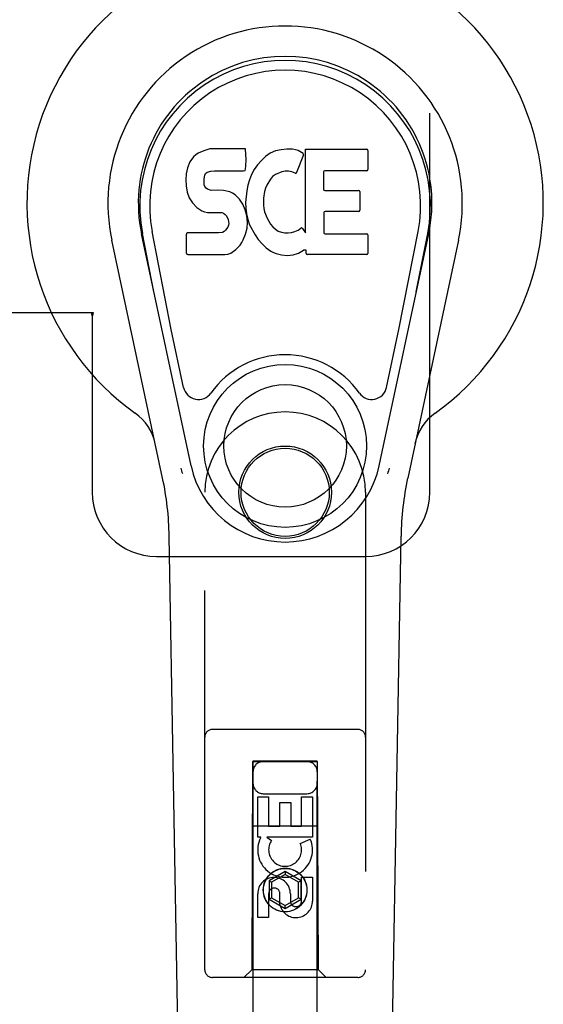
# Model space of a CAD drawing. Header units: inches. Extents: x 0 to 268, y 0 to 174.
# Tile 53 of 79: x 89.36 to 91.4, y 85.16 to 88.99. Entities that reach past the tile are written whole.
import ezdxf

# ---------------------------------------------------------------- set-up
doc = ezdxf.new("R2010")
doc.units = ezdxf.units.IN
doc.header["$LTSCALE"] = 14.749625
doc.header["$MEASUREMENT"] = 0
doc.linetypes.add('HIDDEN', pattern=[0.2, 0.1, -0.1])
doc.layers.add('RIGHTHAND_DOOR_ASSEMBLY', color=7, linetype='CONTINUOUS')

msp = doc.modelspace()

# ---------------------------------------------------------------- linework, layer by layer
at = {"layer": 'RIGHTHAND_DOOR_ASSEMBLY', "color": 8, "linetype": 'HIDDEN'}
for p, q in [((90.9583, 87.1515), (90.9583, 89.4015)), ((89.3278, 87.8515), (89.6488, 87.8515)), ((89.6414, 87.8515), (89.6458, 87.8346)), ((89.6488, 87.8515), (89.6458, 87.8346)), ((89.6458, 87.8346), (89.6458, 87.1515)), ((90.0833, 85.294), (90.0833, 87.1515)), ((90.7083, 87.1515), (90.7083, 85.294)), ((89.8958, 86.9015), (90.7083, 86.9015)), ((90.6783, 86.229), (90.1133, 86.229)), ((90.2693, 86.104), (90.2658, 85.294)), ((90.2693, 86.104), (90.5223, 86.104)), ((90.5208, 86.1057), (90.2708, 86.1057)), ((90.2708, 86.1057), (90.2708, 52.104)), ((90.5208, 86.1026), (90.2708, 86.1026)), ((90.5208, 52.104), (90.5208, 86.1057)), ((90.5258, 85.294), (90.5223, 86.104)), ((90.2892, 85.9661), (90.3316, 85.9661)), ((90.2892, 85.81), (90.2892, 85.9661)), ((90.3108, 85.979), (90.4808, 85.979)), ((90.3316, 85.9661), (90.3316, 85.8526)), ((90.46, 85.9661), (90.5024, 85.9661)), ((90.46, 85.8526), (90.46, 85.9661)), ((90.5024, 85.9661), (90.5024, 85.81)), ((90.3751, 85.9448), (90.4175, 85.9448)), ((90.3751, 85.8526), (90.3751, 85.9448)), ((90.4175, 85.9448), (90.4175, 85.8526)), ((90.2682, 85.854), (90.5233, 85.854)), ((90.3316, 85.8526), (90.3751, 85.8526)), ((90.4175, 85.8526), (90.46, 85.8526)), ((90.3015, 85.81), (90.2892, 85.81)), ((90.2997, 85.8065), (90.3015, 85.81)), ((90.5024, 85.81), (90.3248, 85.81)), ((90.3248, 85.81), (90.3434, 85.797)), ((90.4543, 85.7856), (90.4934, 85.8025)), ((90.3958, 85.6764), (90.3333, 85.6404)), ((90.3958, 85.6649), (90.3433, 85.6346)), ((90.4583, 85.6404), (90.3958, 85.6764)), ((90.3958, 85.6764), (90.3958, 85.6649)), ((90.4483, 85.6346), (90.3958, 85.6649)), ((90.46, 85.6537), (90.5024, 85.6537)), ((90.46, 85.5613), (90.46, 85.6537)), ((90.5024, 85.6537), (90.5024, 85.5613)), ((90.3333, 85.6404), (90.3433, 85.6346)), ((90.3333, 85.6404), (90.3333, 85.5682)), ((90.3433, 85.6346), (90.3433, 85.574)), ((90.4583, 85.6404), (90.4483, 85.6346)), ((90.4483, 85.574), (90.4483, 85.6346)), ((90.4583, 85.5682), (90.4583, 85.6404)), ((90.2892, 85.4974), (90.2892, 85.5898)), ((90.3316, 85.5898), (90.3316, 85.4974)), ((90.3751, 85.5475), (90.3751, 85.5937)), ((90.4161, 85.5898), (90.4161, 85.5613)), ((90.3333, 85.5682), (90.3433, 85.574)), ((90.3333, 85.5682), (90.3958, 85.5321)), ((90.3433, 85.574), (90.3958, 85.5436)), ((90.3958, 85.5436), (90.4483, 85.574)), ((90.3958, 85.5321), (90.4583, 85.5682)), ((90.3958, 85.5321), (90.3958, 85.5436)), ((90.4583, 85.5682), (90.4483, 85.574)), ((90.3316, 85.4974), (90.2892, 85.4974)), ((90.2658, 85.294), (90.2358, 85.264)), ((90.5258, 85.294), (90.2658, 85.294)), ((90.5258, 85.294), (90.5558, 85.264)), ((90.6783, 85.264), (90.1133, 85.264))]:
    msp.add_line(p, q, dxfattribs=at)
at = {"layer": 'RIGHTHAND_DOOR_ASSEMBLY', "color": 7, "linetype": 'Continuous'}
for p, q in [((90.1027, 88.4879), (90.0793, 88.4805)), ((90.2422, 88.4879), (90.1027, 88.4879)), ((90.2439, 88.445), (90.2422, 88.4879)), ((90.4025, 88.4864), (90.3803, 88.4843)), ((90.425, 88.486), (90.4025, 88.4864)), ((90.4361, 88.4843), (90.425, 88.486)), ((90.0395, 88.4563), (90.0258, 88.4367)), ((90.0481, 88.4643), (90.0395, 88.4563)), ((90.0577, 88.4708), (90.0481, 88.4643)), ((90.0793, 88.4805), (90.0577, 88.4708)), ((90.3199, 88.4575), (90.3036, 88.4423)), ((90.3381, 88.4705), (90.3199, 88.4575)), ((90.3585, 88.4793), (90.3381, 88.4705)), ((90.3803, 88.4843), (90.3585, 88.4793)), ((90.4467, 88.4809), (90.4361, 88.4843)), ((90.4667, 88.4637), (90.4406, 88.3955)), ((90.4653, 88.4689), (90.4467, 88.4809)), ((90.4755, 88.4858), (90.7123, 88.4858)), ((90.4755, 88.1607), (90.4755, 88.4858)), ((90.7168, 88.4814), (90.7168, 88.407)), ((90.0166, 88.4141), (90.0114, 88.3908)), ((90.0258, 88.4367), (90.0166, 88.4141)), ((90.2418, 88.4085), (90.243, 88.4213)), ((90.243, 88.4213), (90.2439, 88.445)), ((90.2889, 88.4255), (90.276, 88.4074)), ((90.3036, 88.4423), (90.2889, 88.4255)), ((90.0114, 88.3908), (90.0097, 88.3671)), ((90.0814, 88.3704), (90.0834, 88.3854)), ((90.0834, 88.3854), (90.0866, 88.3921)), ((90.0866, 88.3921), (90.0923, 88.397)), ((90.0923, 88.397), (90.1067, 88.4014)), ((90.1067, 88.4014), (90.1215, 88.4026)), ((90.1215, 88.4026), (90.2344, 88.4026)), ((90.2344, 88.4026), (90.24, 88.4031)), ((90.24, 88.4031), (90.2418, 88.4085)), ((90.2651, 88.3879), (90.2566, 88.3672)), ((90.276, 88.4074), (90.2651, 88.3879)), ((90.3472, 88.38), (90.3389, 88.3696)), ((90.3579, 88.3874), (90.3472, 88.38)), ((90.3829, 88.398), (90.3579, 88.3874)), ((90.3957, 88.4013), (90.3829, 88.398)), ((90.409, 88.4011), (90.3957, 88.4013)), ((90.4221, 88.398), (90.409, 88.4011)), ((90.4346, 88.3931), (90.4221, 88.398)), ((90.5456, 88.398), (90.5456, 88.3306)), ((90.7123, 88.4025), (90.5501, 88.4025)), ((90.0097, 88.3671), (90.0104, 88.3432)), ((90.0104, 88.3432), (90.0144, 88.3197)), ((90.0807, 88.3554), (90.0814, 88.3704)), ((90.0814, 88.3478), (90.0807, 88.3554)), ((90.0837, 88.3407), (90.0814, 88.3478)), ((90.0882, 88.3347), (90.0837, 88.3407)), ((90.0944, 88.3302), (90.0882, 88.3347)), ((90.2505, 88.3458), (90.2464, 88.3239)), ((90.2566, 88.3672), (90.2505, 88.3458)), ((90.319, 88.3346), (90.3152, 88.322)), ((90.3248, 88.3464), (90.319, 88.3346)), ((90.3389, 88.3696), (90.3248, 88.3464)), ((90.0144, 88.3197), (90.0227, 88.2974)), ((90.0227, 88.2974), (90.0355, 88.2773)), ((90.1088, 88.3262), (90.0944, 88.3302)), ((90.1328, 88.327), (90.1088, 88.3262)), ((90.1567, 88.3258), (90.1328, 88.327)), ((90.1802, 88.3207), (90.1567, 88.3258)), ((90.1912, 88.3158), (90.1802, 88.3207)), ((90.201, 88.309), (90.1912, 88.3158)), ((90.2182, 88.2921), (90.201, 88.309)), ((90.2464, 88.3239), (90.2418, 88.2795)), ((90.3119, 88.2952), (90.3112, 88.2682)), ((90.3152, 88.322), (90.3119, 88.2952)), ((90.5501, 88.3261), (90.6814, 88.3261)), ((90.6859, 88.3216), (90.6859, 88.2485)), ((90.0355, 88.2773), (90.0519, 88.2599)), ((90.0519, 88.2599), (90.0717, 88.2468)), ((90.2313, 88.2721), (90.2182, 88.2921)), ((90.2408, 88.25), (90.2313, 88.2721)), ((90.2418, 88.2795), (90.2427, 88.2573)), ((90.2427, 88.2573), (90.2459, 88.2352)), ((90.3112, 88.2682), (90.3125, 88.2551)), ((90.0717, 88.2468), (90.0829, 88.2426)), ((90.0829, 88.2426), (90.0945, 88.2406)), ((90.0945, 88.2406), (90.142, 88.2402)), ((90.142, 88.2402), (90.1496, 88.2394)), ((90.1496, 88.2394), (90.1566, 88.237)), ((90.1566, 88.237), (90.1626, 88.2325)), ((90.1626, 88.2325), (90.1675, 88.2265)), ((90.1675, 88.2265), (90.174, 88.213)), ((90.247, 88.2268), (90.2408, 88.25)), ((90.2459, 88.2352), (90.2504, 88.2133)), ((90.2495, 88.2029), (90.247, 88.2268)), ((90.3125, 88.2551), (90.3156, 88.2422)), ((90.3156, 88.2422), (90.3258, 88.2174)), ((90.5469, 88.2395), (90.5469, 88.162)), ((90.6814, 88.244), (90.5514, 88.244)), ((90.1732, 88.1834), (90.1639, 88.1713)), ((90.1757, 88.1903), (90.1732, 88.1834)), ((90.174, 88.213), (90.1765, 88.1978)), ((90.1765, 88.1978), (90.1757, 88.1903)), ((90.2479, 88.179), (90.2495, 88.2029)), ((90.2504, 88.2133), (90.2575, 88.1923)), ((90.2575, 88.1923), (90.2788, 88.153)), ((90.3258, 88.2174), (90.3391, 88.1943)), ((90.3391, 88.1943), (90.3479, 88.1842)), ((90.3479, 88.1842), (90.358, 88.1754)), ((90.03, 87.254), (89.8374, 88.1575)), ((89.8857, 87.9311), (89.8413, 88.1583)), ((89.9532, 87.7843), (89.8786, 88.1656)), ((90.0122, 88.0813), (90.0122, 88.1561)), ((90.0759, 88.1612), (90.0166, 88.1606)), ((90.1368, 88.1615), (90.0759, 88.1612)), ((90.1519, 88.1626), (90.1368, 88.1615)), ((90.1583, 88.166), (90.1519, 88.1626)), ((90.1639, 88.1713), (90.1583, 88.166)), ((90.233, 88.1334), (90.2417, 88.1558)), ((90.2417, 88.1558), (90.2479, 88.179)), ((90.2788, 88.153), (90.2914, 88.1345)), ((90.358, 88.1754), (90.3691, 88.168)), ((90.3691, 88.168), (90.3815, 88.1631)), ((90.3815, 88.1631), (90.3947, 88.1608)), ((90.3947, 88.1608), (90.4081, 88.1603)), ((90.4081, 88.1603), (90.4212, 88.1622)), ((90.4212, 88.1622), (90.434, 88.1663)), ((90.434, 88.1663), (90.4462, 88.1718)), ((90.4462, 88.1718), (90.4572, 88.1792)), ((90.4637, 88.1782), (90.4755, 88.1607)), ((90.5514, 88.1575), (90.713, 88.1575)), ((90.7174, 88.153), (90.7174, 88.0809)), ((90.7616, 87.254), (90.9541, 88.1575)), ((90.8383, 87.7843), (90.9129, 88.1656)), ((90.9059, 87.9311), (90.9502, 88.1583)), ((89.9192, 87.2069), (89.7219, 88.1329)), ((90.204, 88.0959), (90.2209, 88.1127)), ((90.2209, 88.1127), (90.2277, 88.1227)), ((90.2277, 88.1227), (90.233, 88.1334)), ((90.2914, 88.1345), (90.306, 88.1179)), ((90.306, 88.1179), (90.3226, 88.1029)), ((90.3226, 88.1029), (90.3402, 88.0891)), ((91.0696, 88.1329), (90.8723, 87.2069)), ((90.017, 88.0764), (90.161, 88.0764)), ((90.161, 88.0764), (90.173, 88.078)), ((90.173, 88.078), (90.1841, 88.082)), ((90.1841, 88.082), (90.204, 88.0959)), ((90.3402, 88.0891), (90.35, 88.084)), ((90.35, 88.084), (90.3605, 88.0804)), ((90.3605, 88.0804), (90.3823, 88.0748)), ((90.3823, 88.0748), (90.4043, 88.0723)), ((90.4043, 88.0723), (90.4264, 88.0754)), ((90.4264, 88.0754), (90.4477, 88.0821)), ((90.4477, 88.0821), (90.4667, 88.0937)), ((90.4667, 88.0937), (90.4669, 88.0938)), ((90.4774, 88.0938), (90.4669, 88.0938)), ((90.4774, 88.0809), (90.4774, 88.0938)), ((90.713, 88.0764), (90.4819, 88.0764)), ((90.0011, 87.5593), (89.9532, 87.7843)), ((90.7904, 87.5593), (90.8383, 87.7843)), ((90.0172, 82.842), (89.945, 86.9813)), ((90.7743, 82.842), (90.8465, 86.9813))]:
    msp.add_line(p, q, dxfattribs=at)
for points in [[(89.9975, 87.2236), (89.9958, 87.2291), (89.9942, 87.2346), (89.9927, 87.2402), (89.9915, 87.2458)], [(90.8001, 87.2458), (90.7988, 87.2402), (90.7974, 87.2346), (90.7958, 87.2291), (90.794, 87.2236)]]:
    msp.add_lwpolyline(points, dxfattribs=at)
for radius in [0.3169, 0.2382]:
    msp.add_circle((90.3958, 87.332), radius, dxfattribs=at)
at = {"layer": 'RIGHTHAND_DOOR_ASSEMBLY', "color": 8, "linetype": 'HIDDEN'}
for centre, radius in [((90.3958, 87.1515), 0.18), ((90.3958, 87.1515), 0.1715), ((90.3958, 85.604), 0.085), ((90.3958, 85.604), 0.0845)]:
    msp.add_circle(centre, radius, dxfattribs=at)
at = {"layer": 'RIGHTHAND_DOOR_ASSEMBLY', "color": 7, "linetype": 'Continuous'}
for centre, radius, start, end in [((90.3958, 88.2765), 1.0039, 305.5066, 234.4934), ((90.3958, 88.2765), 0.689, 347.9703, 192.0297), ((90.3958, 88.2765), 0.5709, 347.9703, 192.0297), ((90.3958, 88.2666), 0.5269, 348.9402, 191.0594), ((90.4626, 88.4653), 0.00448, 339.0016, 51.8729), ((90.7123, 88.4814), 0.00448, 0, 90), ((90.4364, 88.3972), 0.00448, 246.1578, 339.0016), ((90.5501, 88.398), 0.00448, 90, 180), ((90.7123, 88.407), 0.00448, 270, 360), ((90.5501, 88.3306), 0.00448, 180, 270), ((90.6814, 88.3216), 0.00448, 0, 90), ((90.5514, 88.2395), 0.00448, 90, 180), ((90.6814, 88.2485), 0.00448, 270, 360), ((90.4599, 88.1757), 0.00448, 34.0893, 127.3444), ((90.0166, 88.1561), 0.00448, 90, 180.0119), ((90.5514, 88.162), 0.00448, 180, 270), ((90.713, 88.153), 0.00448, 0, 90), ((90.017, 88.0813), 0.00483, 180, 270), ((90.4819, 88.0809), 0.00448, 180, 270), ((90.713, 88.0809), 0.00448, 270, 360), ((90.3958, 87.332), 0.3543, 35.4237, 144.5763), ((90.0589, 87.5716), 0.0591, 192.0297, 324.5763), ((90.7326, 87.5716), 0.0591, 215.4237, 347.9703), ((89.6983, 87.299), 0.1969, 12.0297, 54.4934), ((91.0932, 87.299), 0.1969, 125.5066, 167.9703), ((90.3958, 87.332), 0.374, 192.0297, 347.9703), ((88.7641, 86.9607), 1.1811, 1, 12.0297), ((92.0274, 86.9607), 1.1811, 167.9703, 179)]:
    msp.add_arc(centre, radius, start, end, dxfattribs=at)
at = {"layer": 'RIGHTHAND_DOOR_ASSEMBLY', "color": 8, "linetype": 'HIDDEN'}
for centre, radius, start, end in [((90.3958, 87.1515), 0.3125, 0, 180), ((89.8958, 87.1515), 0.25, 180, 270), ((90.7083, 87.1515), 0.25, 270, 360), ((90.1133, 86.199), 0.03, 90, 180), ((90.6783, 86.199), 0.03, 0, 90), ((90.3108, 86.064), 0.04, 90, 180), ((90.4808, 86.064), 0.04, 0, 90), ((90.3108, 86.019), 0.04, 180, 270), ((90.4808, 86.019), 0.04, 270, 360), ((90.3956, 85.7602), 0.1065, 154.2636, 23.4027), ((90.3956, 85.7602), 0.0639, 144.8895, 23.4026), ((90.3526, 85.5898), 0.0635, 0, 180), ((90.3536, 85.5898), 0.0219, 10.307, 180), ((90.438, 85.5612), 0.0644, 192.2995, 0.0775), ((90.438, 85.5613), 0.0219, 179.9011, 360), ((90.1133, 85.294), 0.03, 180, 270), ((90.6783, 85.294), 0.03, 270, 360)]:
    msp.add_arc(centre, radius, start, end, dxfattribs=at)
at = {"layer": 'RIGHTHAND_DOOR_ASSEMBLY', "color": 7, "linetype": 'Continuous'}
msp.add_ellipse((90.3958, 88.2666), major_axis=(0, 0.565), ratio=0.999848, start_param=-1.76365, end_param=1.76365, dxfattribs=at)

doc.saveas('drawing.dxf')
